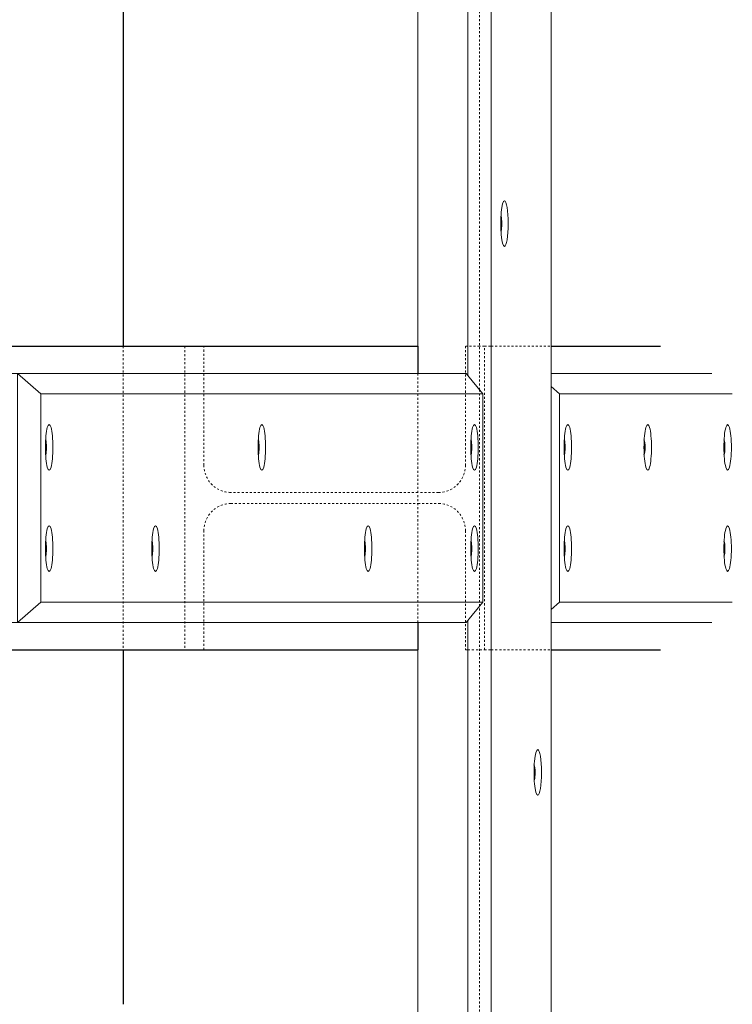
# Model space of a CAD drawing. Header units: millimetres. Extents: x -236694 to -141708, y -41476 to 103952.
# Tile 30 of 103: x -190004 to -189300, y 760 to 1732. Entities that reach past the tile are written whole.
import ezdxf

# ---------------------------------------------------------------- set-up
doc = ezdxf.new("R2010")
doc.units = ezdxf.units.MM
doc.linetypes.add('XX-HIDDEN', pattern=[4, 2, -2])
for name, color, linetype, lineweight in [('N-CO-BC-BETONVORM-G', 50, 'Continuous', 25), ('N-CO-BC-BETONVORM-GN', 10, 'XX-HIDDEN', 18), ('N-CO-KC-KUNSTSTOFVORM-G', 7, 'Continuous', 13), ('N-CO-SC-STAALVORM-G', 10, 'Continuous', 25)]:
    doc.layers.add(name, color=color, linetype=linetype, lineweight=lineweight)

# ---------------------------------------------------------------- blocks, each defined once
blk = doc.blocks.new('GM_Hakorit_2850 - GM_Hakorit_2850-3594086-Doorsnede 3 dubbel geleidewerk')
at = {"layer": 'N-CO-KC-KUNSTSTOFVORM-G'}
for p, q in [((-99788.62, 2665), (-99788.62, -145)), ((-99729.44, 2665), (-99729.44, -145)), ((-99860.96, 1383), (-99860.96, 1787)), ((-99811.64, 1788.94), (-99811.64, 1381.06)), ((-99811.64, 1138.94), (-99811.64, 731.06)), ((-99860.96, 733), (-99860.96, 1137))]:
    blk.add_line(p, q, dxfattribs=at)
for centre, start_param, end_param in [((-99775.47, 1531), 0, 3.141593), ((-99775.47, 1531), 3.141593, 6.283185), ((-99742.59, 989), 0, 3.141593), ((-99742.59, 989), 3.141593, 6.283185)]:
    blk.add_ellipse(centre, major_axis=(0, 22.5), ratio=0.164399, start_param=start_param, end_param=end_param, dxfattribs=at)
blk = doc.blocks.new('GM_Hakorit_1100 - GM_Hakorit_1100-V26-Doorsnede 3 dubbel geleidewerk')
at = {"layer": 'N-CO-KC-KUNSTSTOFVORM-G'}
for p, q in [((-99570.78, 2033), (-99729.44, 2033)), ((-99729.44, 2020.19), (-99721.16, 2013)), ((-99550.51, 2013), (-99721.16, 2013)), ((-99721.16, 2013), (-99721.16, 1807)), ((-99721.16, 1807), (-99729.44, 1799.81)), ((-99550.51, 1807), (-99721.16, 1807)), ((-99570.78, 1787), (-99729.44, 1787))]:
    blk.add_line(p, q, dxfattribs=at)
for centre, start_param, end_param in [((-99712.94, 1960), 4.712389, 7.853982), ((-99634.03, 1960), 4.712389, 7.853982), ((-99555.12, 1960), 4.712389, 7.853982), ((-99712.94, 1960), 1.570796, 4.712389), ((-99634.03, 1960), 1.570796, 4.712389), ((-99555.12, 1960), 1.570796, 4.712389), ((-99712.94, 1860), 4.712389, 7.853982), ((-99555.12, 1860), 4.712389, 7.853982), ((-99712.94, 1860), 1.570796, 4.712389), ((-99555.12, 1860), 1.570796, 4.712389)]:
    blk.add_ellipse(centre, major_axis=(0, 22.5), ratio=0.164399, start_param=start_param, end_param=end_param, dxfattribs=at)
blk = doc.blocks.new('GM_Hakorit_2695 - GM_Hakorit_2695-3716366-Doorsnede 3 dubbel geleidewerk')
at = {"layer": 'N-CO-KC-KUNSTSTOFVORM-G'}
for p, q in [((-100305.66, 2033), (-100305.66, 1787)), ((-100256.34, 2033), (-100305.66, 2033)), ((-100256.34, 1787), (-100256.34, 2033)), ((-99813.28, 2033), (-100256.34, 2033)), ((-100256.34, 2033), (-100233.32, 2013)), ((-99796.84, 2013), (-99813.28, 2033)), ((-99796.84, 2013), (-100233.32, 2013)), ((-100233.32, 2013), (-100233.32, 1807)), ((-99796.84, 1807), (-99796.84, 2013)), ((-100233.32, 1807), (-100256.34, 1787)), ((-99796.84, 1807), (-100233.32, 1807)), ((-99813.28, 1787), (-99796.84, 1807)), ((-100305.66, 1787), (-100256.34, 1787)), ((-99813.28, 1787), (-100256.34, 1787))]:
    blk.add_line(p, q, dxfattribs=at)
for centre, start_param, end_param in [((-100225.1, 1960), 4.712389, 7.853982), ((-100015.08, 1960), 4.712389, 7.853982), ((-99805.06, 1960), 4.712389, 7.853982), ((-100225.1, 1960), 1.570796, 4.712389), ((-100015.08, 1960), 1.570796, 4.712389), ((-99805.06, 1960), 1.570796, 4.712389), ((-100225.1, 1860), 4.712389, 7.853982), ((-100120.09, 1860), 4.712389, 7.853982), ((-99910.07, 1860), 4.712389, 7.853982), ((-99805.06, 1860), 4.712389, 7.853982), ((-100225.1, 1860), 1.570796, 4.712389), ((-100120.09, 1860), 1.570796, 4.712389), ((-99910.07, 1860), 1.570796, 4.712389), ((-99805.06, 1860), 1.570796, 4.712389)]:
    blk.add_ellipse(centre, major_axis=(0, 22.5), ratio=0.164399, start_param=start_param, end_param=end_param, dxfattribs=at)
blk = doc.blocks.new('GM_Bouten_Moeren_Zeskant - M16-3610774-Doorsnede 3 dubbel geleidewerk')
at = {"layer": 'N-CO-SC-STAALVORM-G'}
for start_param, end_param in [(4.712389, 5.874896), (3.549882, 4.712389)]:
    blk.add_ellipse((-100124.04, 2510), major_axis=(0, 8), ratio=0.164399, start_param=start_param, end_param=end_param, dxfattribs=at)
blk = doc.blocks.new('GM_Bouten_Moeren_Zeskant - M16-V36-Doorsnede 3 dubbel geleidewerk')
at = {"layer": 'N-CO-SC-STAALVORM-G'}
for start_param, end_param in [(4.71238898, 5.874896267), (3.581251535, 4.71238898)]:
    blk.add_ellipse((-99746.53639, 989), major_axis=(0, 8), ratio=0.164398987, start_param=start_param, end_param=end_param, dxfattribs=at)

msp = doc.modelspace()

# ---------------------------------------------------------------- linework, layer by layer
at = {"layer": 'N-CO-BC-BETONVORM-GN'}
for p, q in [((-189549.55, 1366.93), (-189549.55, 1803.07)), ((-189901.57, 1409.95), (-189901.57, 1110.05)), ((-189840.64, 1410), (-189840.64, 1110)), ((-189821.9, 1292.5), (-189821.9, 1410)), ((-189561.21, 1410), (-189563.46, 1410)), ((-189563.46, 1410), (-189563.46, 1292.5)), ((-189549.6, 1410), (-189561.11, 1410)), ((-189544.72, 1410), (-189549.5, 1410)), ((-189544.72, 1110), (-189544.72, 1410)), ((-189544.72, 1410), (-189538.19, 1410)), ((-189538.09, 1410), (-189478.97, 1410)), ((-189610.48, 1382.95), (-189610.48, 1137.05)), ((-189549.55, 1153.19), (-189549.55, 1366.81)), ((-189610.53, 1265.5), (-189795.26, 1265.5)), ((-189590.09, 1265.5), (-189610.43, 1265.5)), ((-189795.26, 1254.5), (-189610.53, 1254.5)), ((-189610.43, 1254.5), (-189590.09, 1254.5)), ((-189821.9, 1110), (-189821.9, 1227.5)), ((-189563.46, 1227.5), (-189563.46, 1110)), ((-189549.55, 716.93), (-189549.55, 1153.07)), ((-189563.46, 1110), (-189561.21, 1110)), ((-189561.11, 1110), (-189549.6, 1110)), ((-189549.5, 1110), (-189544.72, 1110)), ((-189544.72, 1110), (-189538.19, 1110)), ((-189538.09, 1110), (-189478.97, 1110))]:
    msp.add_line(p, q, dxfattribs=at)
for centre, start_param, end_param in [((-189795.26, 1292.5), 1.570796, 3.141593), ((-189590.09, 1292.5), 3.141593, 4.712389), ((-189795.26, 1227.5), 0, 1.570796), ((-189590.09, 1227.5), 4.712389, 6.283185)]:
    msp.add_ellipse(centre, major_axis=(0, 27), ratio=0.986394, start_param=start_param, end_param=end_param, dxfattribs=at)
at = {"layer": 'N-CO-SC-STAALVORM-G'}
for p, q in [((-189901.57, 1760), (-189901.57, 1410)), ((-190056.82, 1410), (-189610.48, 1410)), ((-189610.48, 1410), (-189610.48, 1383)), ((-189478.96, 1410), (-189371, 1410)), ((-189610.48, 1137), (-189610.48, 1110)), ((-190056.82, 1110), (-189610.48, 1110)), ((-189901.57, 1110), (-189901.57, 760)), ((-189478.96, 1110), (-189371, 1110))]:
    msp.add_line(p, q, dxfattribs=at)

# ---------------------------------------------------------------- block references
at = {"layer": 'N-CO-BC-BETONVORM-G'}
for name, p in [('GM_Hakorit_2850 - GM_Hakorit_2850-3594086-Doorsnede 3 dubbel geleidewerk', (-89749.52, 0)), ('GM_Bouten_Moeren_Zeskant - M16-3610774-Doorsnede 3 dubbel geleidewerk', (-89404.9, -979)), ('GM_Hakorit_2695 - GM_Hakorit_2695-3716366-Doorsnede 3 dubbel geleidewerk', (-89749.52, -650)), ('GM_Hakorit_1100 - GM_Hakorit_1100-V26-Doorsnede 3 dubbel geleidewerk', (-89749.52, -650)), ('GM_Bouten_Moeren_Zeskant - M16-3610774-Doorsnede 3 dubbel geleidewerk', (-89854.53, -1200)), ('GM_Bouten_Moeren_Zeskant - M16-3610774-Doorsnede 3 dubbel geleidewerk', (-89644.51, -1200)), ('GM_Bouten_Moeren_Zeskant - M16-3610774-Doorsnede 3 dubbel geleidewerk', (-89434.49, -1200)), ('GM_Bouten_Moeren_Zeskant - M16-3610774-Doorsnede 3 dubbel geleidewerk', (-89342.37, -1200)), ('GM_Bouten_Moeren_Zeskant - M16-3610774-Doorsnede 3 dubbel geleidewerk', (-89263.46, -1200)), ('GM_Bouten_Moeren_Zeskant - M16-3610774-Doorsnede 3 dubbel geleidewerk', (-89184.55, -1200)), ('GM_Bouten_Moeren_Zeskant - M16-3610774-Doorsnede 3 dubbel geleidewerk', (-89854.53, -1300)), ('GM_Bouten_Moeren_Zeskant - M16-3610774-Doorsnede 3 dubbel geleidewerk', (-89749.52, -1300)), ('GM_Bouten_Moeren_Zeskant - M16-3610774-Doorsnede 3 dubbel geleidewerk', (-89539.5, -1300)), ('GM_Bouten_Moeren_Zeskant - M16-3610774-Doorsnede 3 dubbel geleidewerk', (-89434.49, -1300)), ('GM_Bouten_Moeren_Zeskant - M16-3610774-Doorsnede 3 dubbel geleidewerk', (-89342.37, -1300)), ('GM_Bouten_Moeren_Zeskant - M16-3610774-Doorsnede 3 dubbel geleidewerk', (-89184.55, -1300)), ('GM_Bouten_Moeren_Zeskant - M16-V36-Doorsnede 3 dubbel geleidewerk', (-89749.52, 0))]:
    msp.add_blockref(name, p, dxfattribs=at)

doc.saveas('drawing.dxf')
